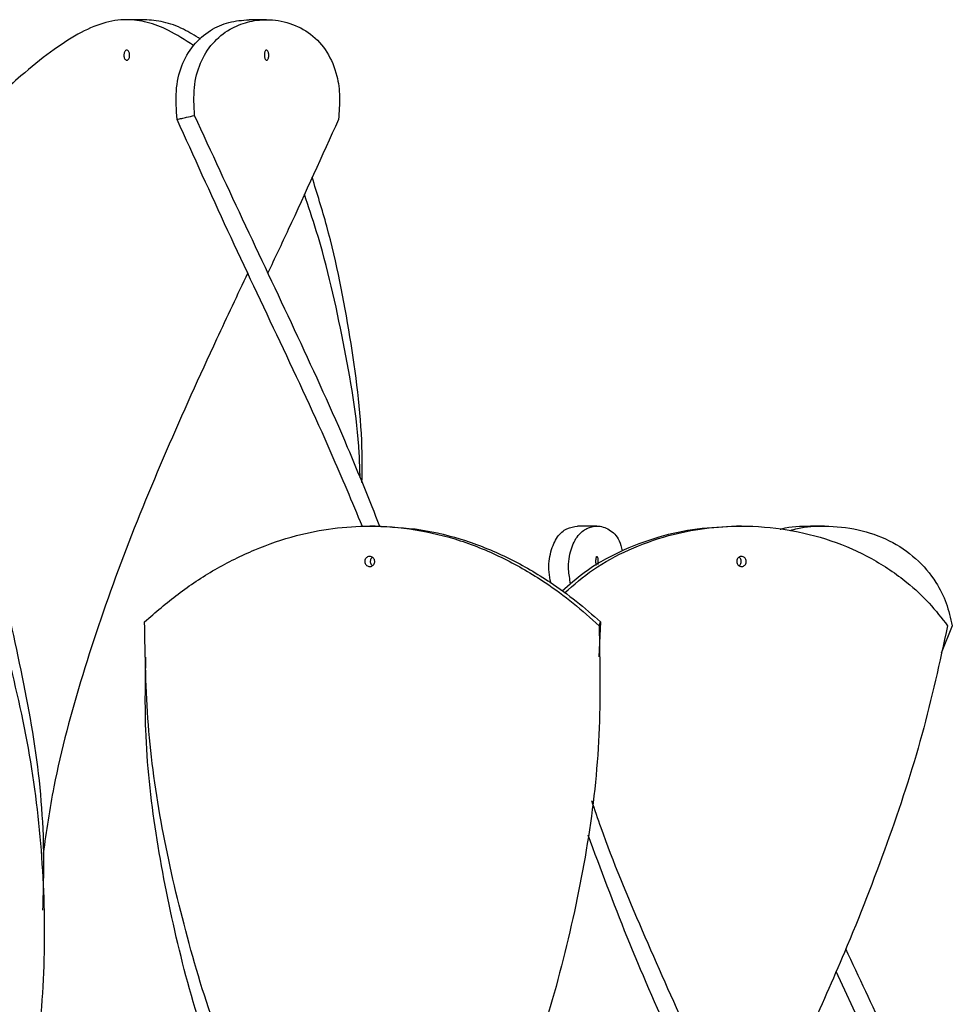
# Model space of a CAD drawing. Header units: millimetres. Extents: x 1128 to 3106, y 573 to 3385.
# Tile 16 of 44: x 1406 to 1499, y 2111 to 2208. Entities that reach past the tile are written whole.
import ezdxf

# ---------------------------------------------------------------- set-up
doc = ezdxf.new("R2010")
doc.units = ezdxf.units.MM

msp = doc.modelspace()

# ---------------------------------------------------------------- linework, layer by layer
at = {"color": 7, "linetype": 'Continuous', "lineweight": 25}
for p, q in [((1418.755, 2208.151), (1417.023, 2208.151)), ((1430.831, 2208.151), (1429.099, 2208.151)), ((1441.564, 2158.151), (1441.029, 2158.151)), ((1463.47, 2158.151), (1461.543, 2158.151)), ((1477.754, 2158.151), (1477.254, 2158.151)), ((1485.968, 2158.151), (1484.566, 2158.151)), ((1463.81, 2148.693), (1463.67, 2145.223)), ((1498.582, 2148.298), (1497.476, 2145.591)), ((1418.797, 2145.218), (1418.797, 2145.218)), ((1463.797, 2145.218), (1463.797, 2145.218)), ((1408.848, 2120.218), (1408.848, 2120.218)), ((1490.012, 2107.953), (1487.099, 2114.183))]:
    msp.add_line(p, q, dxfattribs=at)
at = {"color": 7, "linetype": 'Continuous', "lineweight": 25, "flags": 128}
for points in [[(1428.965, 2183.151), (1428.965, 2183.151), (1428.965, 2183.151)], [(1430.965, 2183.151), (1430.965, 2183.151), (1430.965, 2183.151)]]:
    msp.add_lwpolyline(points, dxfattribs=at)
at = {"color": 7, "linetype": 'Continuous', "lineweight": 25}
for points, knots in [([(1423.62, 2205.609), (1422.78, 2206.145), (1421.18, 2207.166), (1419.033, 2207.963), (1416.913, 2208.259), (1414.684, 2207.902), (1412.222, 2206.823), (1409.527, 2205.043), (1406.903, 2202.914), (1404.966, 2201.212), (1404.024, 2200.328), (1403.81, 2200.127)], [0, 0, 0, 0, 0.125357, 0.238929, 0.352537, 0.484749, 0.616883, 0.749762, 0.882603, 0.973276, 1, 1, 1, 1]), ([(1424.322, 2206.23), (1423.748, 2206.579), (1422.465, 2207.359), (1420.649, 2208.001), (1419.386, 2208.101), (1418.755, 2208.151)], [0, 0, 0, 0, 0.288227, 0.644066, 1, 1, 1, 1]), ([(1421.996, 2198.298), (1421.929, 2199.255), (1421.794, 2201.168), (1422.361, 2203.659), (1423.533, 2205.703), (1425.172, 2207.136), (1427.094, 2207.993), (1428.43, 2208.098), (1429.099, 2208.151)], [0, 0, 0, 0, 0.171835, 0.343547, 0.515712, 0.687949, 0.843948, 1, 1, 1, 1]), ([(1423.717, 2198.693), (1423.67, 2199.631), (1423.577, 2201.506), (1424.209, 2203.93), (1425.435, 2205.897), (1427.081, 2207.243), (1428.942, 2207.989), (1430.981, 2208.251), (1433.166, 2207.902), (1435.273, 2206.821), (1436.896, 2205.034), (1437.807, 2202.863), (1438.124, 2200.573), (1437.997, 2199.057), (1437.934, 2198.298)], [0, 0, 0, 0, 0.086356, 0.172655, 0.259128, 0.345641, 0.419944, 0.494267, 0.586216, 0.678112, 0.770517, 0.862897, 0.931435, 1, 1, 1, 1]), ([(1417.02, 2204.151), (1416.988, 2204.156), (1416.923, 2204.167), (1416.838, 2204.254), (1416.774, 2204.381), (1416.739, 2204.54), (1416.736, 2204.71), (1416.765, 2204.874), (1416.822, 2205.013), (1416.9, 2205.111), (1416.971, 2205.147), (1417.043, 2205.154), (1417.115, 2205.132), (1417.198, 2205.048), (1417.263, 2204.92), (1417.3, 2204.762), (1417.306, 2204.591), (1417.28, 2204.427), (1417.224, 2204.288), (1417.145, 2204.191), (1417.072, 2204.154), (1417.03, 2204.151), (1417.02, 2204.151)], [0, 0, 0, 0, 0.053913, 0.107831, 0.161621, 0.215199, 0.268652, 0.322118, 0.375687, 0.429375, 0.483148, 0.499999, 0.553808, 0.607619, 0.661402, 0.715112, 0.768711, 0.822201, 0.875649, 0.929185, 0.982917, 1, 1, 1, 1]), ([(1430.833, 2205.151), (1430.858, 2205.145), (1430.908, 2205.134), (1430.974, 2205.048), (1431.024, 2204.92), (1431.051, 2204.761), (1431.054, 2204.591), (1431.032, 2204.427), (1430.988, 2204.288), (1430.928, 2204.19), (1430.873, 2204.155), (1430.818, 2204.148), (1430.762, 2204.17), (1430.697, 2204.253), (1430.647, 2204.382), (1430.618, 2204.54), (1430.612, 2204.71), (1430.631, 2204.874), (1430.674, 2205.013), (1430.736, 2205.111), (1430.792, 2205.148), (1430.825, 2205.15), (1430.833, 2205.151)], [0, 0, 0, 0, 0.05381, 0.10762, 0.161404, 0.215113, 0.268713, 0.322202, 0.37565, 0.429186, 0.482918, 0.500001, 0.553914, 0.607832, 0.661623, 0.7152, 0.768653, 0.822119, 0.875689, 0.929376, 0.98315, 1, 1, 1, 1]), ([(1421.996, 2198.298), (1422.151, 2198.336), (1422.46, 2198.41), (1423.034, 2198.543), (1423.453, 2198.635), (1423.717, 2198.693)], [0, 0, 0, 0, 0.26989, 0.53978, 1, 1, 1, 1]), ([(1440.31, 2158.103), (1439.299, 2160.519), (1436.756, 2166.595), (1432.189, 2176.333), (1426.967, 2187.317), (1423.653, 2194.638), (1421.996, 2198.298)], [0, 0, 0, 0, 0.1802522, 0.4535424, 0.7267884, 1, 1, 1, 1]), ([(1442.035, 2158.112), (1440.993, 2160.715), (1438.494, 2166.96), (1433.944, 2176.846), (1428.766, 2187.77), (1425.4, 2195.052), (1423.717, 2198.693)], [0, 0, 0, 0, 0.192418, 0.461633, 0.730843, 1, 1, 1, 1]), ([(1437.934, 2198.298), (1436.301, 2194.68), (1434.023, 2189.631), (1431.637, 2184.582), (1430.962, 2183.152)], [0, 0, 0, 0, 0.716779, 1, 1, 1, 1]), ([(1440.26, 2162.456), (1440.272, 2163.611), (1440.319, 2168.408), (1439.165, 2176.846), (1437.473, 2185.738), (1435.834, 2190.987), (1435.332, 2192.595)], [0, 0, 0, 0, 0.11495, 0.477438, 0.839918, 1, 1, 1, 1]), ([(1440.076, 2162.908), (1440.052, 2163.722), (1439.924, 2168.197), (1438.484, 2176.333), (1436.612, 2184.856), (1434.971, 2189.718), (1434.566, 2190.918)], [0, 0, 0, 0, 0.0871327, 0.4793164, 0.8714367, 1, 1, 1, 1]), ([(1428.972, 2183.147), (1427.941, 2180.964), (1425.172, 2175.097), (1420.847, 2165.546), (1416.304, 2154.498), (1412.54, 2143.45), (1409.932, 2133.894), (1409.077, 2128.021), (1408.758, 2125.83)], [0, 0, 0, 0, 0.114294, 0.307088, 0.499843, 0.692587, 0.885351, 1, 1, 1, 1]), ([(1418.784, 2148.693), (1419.862, 2149.631), (1422.019, 2151.506), (1425.705, 2153.93), (1429.646, 2155.897), (1433.576, 2157.243), (1437.387, 2157.989), (1441.317, 2158.251), (1445.536, 2157.902), (1449.997, 2156.821), (1454.324, 2155.034), (1458.053, 2152.863), (1461.178, 2150.573), (1462.849, 2149.057), (1463.685, 2148.298)], [0, 0, 0, 0, 0.086356, 0.172655, 0.259128, 0.345641, 0.419944, 0.494267, 0.586216, 0.678112, 0.770517, 0.862897, 0.931435, 1, 1, 1, 1]), ([(1441.564, 2158.151), (1443.065, 2158.079), (1446.066, 2157.936), (1450.522, 2156.815), (1454.846, 2155.043), (1458.492, 2152.921), (1461.474, 2150.758), (1463.031, 2149.382), (1463.81, 2148.693)], [0, 0, 0, 0, 0.185837, 0.371564, 0.55834, 0.745062, 0.872512, 1, 1, 1, 1]), ([(1458.908, 2152.565), (1458.846, 2152.912), (1458.632, 2154.105), (1458.876, 2155.687), (1459.504, 2157.14), (1460.472, 2157.992), (1461.186, 2158.098), (1461.543, 2158.151)], [0, 0, 0, 0, 0.097016, 0.333838, 0.570758, 0.785343, 1, 1, 1, 1]), ([(1460.034, 2151.745), (1460.74, 2152.377), (1462.4, 2153.863), (1465.668, 2155.695), (1469.45, 2157.138), (1473.369, 2157.992), (1475.959, 2158.098), (1477.254, 2158.151)], [0, 0, 0, 0, 0.16252, 0.382163, 0.601896, 0.800915, 1, 1, 1, 1]), ([(1460.278, 2151.567), (1461.191, 2152.358), (1463.068, 2153.984), (1466.589, 2155.891), (1470.323, 2157.244), (1474.095, 2157.989), (1478.043, 2158.251), (1482.281, 2157.902), (1486.656, 2156.821), (1490.683, 2155.034), (1493.901, 2152.863), (1496.367, 2150.573), (1497.534, 2149.057), (1498.118, 2148.298)], [0, 0, 0, 0, 0.089965, 0.18508, 0.280239, 0.361969, 0.443721, 0.54486, 0.645941, 0.747581, 0.849194, 0.924582, 1, 1, 1, 1]), ([(1460.867, 2152.443), (1460.787, 2152.926), (1460.568, 2154.238), (1460.854, 2155.885), (1461.518, 2157.246), (1462.46, 2157.988), (1463.553, 2158.255), (1464.702, 2157.883), (1465.641, 2157.034), (1465.882, 2156.057), (1465.969, 2155.702)], [0, 0, 0, 0, 0.08293, 0.225082, 0.3673, 0.489447, 0.611627, 0.762783, 0.91385, 1, 1, 1, 1]), ([(1481.584, 2157.839), (1481.632, 2157.853), (1482.576, 2158.138), (1483.597, 2158.144), (1484.566, 2158.151)], [0, 0, 0, 0, 0.0505, 1, 1, 1, 1]), ([(1482.558, 2157.709), (1482.801, 2157.781), (1483.891, 2158.104), (1486.191, 2158.223), (1489.299, 2157.91), (1492.42, 2156.819), (1495.066, 2155.035), (1496.912, 2152.863), (1498.059, 2150.573), (1498.408, 2149.057), (1498.582, 2148.298)], [0, 0, 0, 0, 0.0354591, 0.1590467, 0.3119438, 0.4647521, 0.6184062, 0.7720193, 0.8859875, 1, 1, 1, 1]), ([(1441.029, 2155.151), (1441.084, 2155.145), (1441.194, 2155.134), (1441.341, 2155.048), (1441.453, 2154.92), (1441.517, 2154.761), (1441.526, 2154.591), (1441.479, 2154.427), (1441.381, 2154.288), (1441.244, 2154.19), (1441.118, 2154.155), (1440.991, 2154.148), (1440.861, 2154.17), (1440.714, 2154.253), (1440.602, 2154.382), (1440.539, 2154.54), (1440.531, 2154.71), (1440.579, 2154.874), (1440.677, 2155.013), (1440.814, 2155.111), (1440.939, 2155.148), (1441.011, 2155.15), (1441.029, 2155.151)], [0, 0, 0, 0, 0.05381, 0.10762, 0.161404, 0.215113, 0.268713, 0.322202, 0.37565, 0.429186, 0.482918, 0.500001, 0.553914, 0.607832, 0.661623, 0.7152, 0.768653, 0.822119, 0.875689, 0.929376, 0.98315, 1, 1, 1, 1]), ([(1441.297, 2155.063), (1441.284, 2155.056), (1441.221, 2155.023), (1441.142, 2154.918), (1441.076, 2154.762), (1441.067, 2154.59), (1441.115, 2154.428), (1441.196, 2154.304), (1441.27, 2154.257), (1441.297, 2154.24)], [0, 0, 0, 0, 0.046099, 0.217701, 0.389067, 0.560083, 0.730747, 0.901281, 1, 1, 1, 1]), ([(1463.412, 2154.27), (1463.405, 2154.307), (1463.39, 2154.383), (1463.376, 2154.541), (1463.372, 2154.71), (1463.38, 2154.874), (1463.399, 2155.013), (1463.427, 2155.111), (1463.453, 2155.148), (1463.468, 2155.15), (1463.472, 2155.151)], [0, 0, 0, 0, 0.128651, 0.266617, 0.404264, 0.541943, 0.679888, 0.818138, 0.956609, 1, 1, 1, 1]), ([(1463.472, 2155.151), (1463.483, 2155.145), (1463.507, 2155.134), (1463.537, 2155.048), (1463.56, 2154.92), (1463.571, 2154.761), (1463.571, 2154.592), (1463.563, 2154.445), (1463.552, 2154.375), (1463.547, 2154.348)], [0, 0, 0, 0, 0.151642, 0.303286, 0.454853, 0.606212, 0.757262, 0.908, 1, 1, 1, 1]), ([(1477.754, 2155.151), (1477.808, 2155.145), (1477.915, 2155.134), (1478.058, 2155.048), (1478.166, 2154.92), (1478.227, 2154.761), (1478.235, 2154.591), (1478.189, 2154.427), (1478.094, 2154.288), (1477.962, 2154.19), (1477.841, 2154.155), (1477.719, 2154.148), (1477.595, 2154.17), (1477.452, 2154.253), (1477.344, 2154.382), (1477.282, 2154.54), (1477.274, 2154.71), (1477.319, 2154.874), (1477.413, 2155.013), (1477.546, 2155.111), (1477.668, 2155.148), (1477.738, 2155.15), (1477.754, 2155.151)], [0, 0, 0, 0, 0.05381, 0.10762, 0.161404, 0.215113, 0.268713, 0.322202, 0.37565, 0.429186, 0.482918, 0.500001, 0.553914, 0.607832, 0.661623, 0.7152, 0.768653, 0.822119, 0.875689, 0.929376, 0.98315, 1, 1, 1, 1]), ([(1477.504, 2154.234), (1477.519, 2154.242), (1477.583, 2154.276), (1477.662, 2154.384), (1477.725, 2154.539), (1477.734, 2154.711), (1477.688, 2154.873), (1477.608, 2155), (1477.533, 2155.049), (1477.504, 2155.068)], [0, 0, 0, 0, 0.055327, 0.223325, 0.390658, 0.557603, 0.724587, 0.891894, 1, 1, 1, 1]), ([(1405.525, 2148.693), (1406.317, 2145.06), (1407.903, 2137.793), (1408.915, 2128.302), (1408.765, 2122.443), (1408.708, 2120.219)], [0, 0, 0, 0, 0.382786, 0.76565, 1, 1, 1, 1]), ([(1427.012, 2105.309), (1426.665, 2106.213), (1425.019, 2110.507), (1422.73, 2118.19), (1420.377, 2128.358), (1418.945, 2138.526), (1418.838, 2145.304), (1418.784, 2148.693)], [0, 0, 0, 0, 0.062549, 0.296922, 0.531247, 0.765661, 1, 1, 1, 1]), ([(1463.81, 2148.693), (1463.798, 2148.659), (1463.773, 2148.592), (1463.73, 2148.462), (1463.703, 2148.362), (1463.685, 2148.298)], [0, 0, 0, 0, 0.269889, 0.539779, 1, 1, 1, 1]), ([(1404.512, 2148.298), (1405.422, 2144.717), (1407.243, 2137.552), (1408.673, 2126.805), (1409.044, 2116.057), (1408.247, 2105.31), (1406.369, 2094.564), (1403.466, 2084.02), (1401.147, 2076.982), (1399.745, 2073.526), (1399.714, 2073.448)], [0, 0, 0, 0, 0.143563, 0.287156, 0.430754, 0.574318, 0.717889, 0.861498, 0.99687, 1, 1, 1, 1]), ([(1463.685, 2148.298), (1463.759, 2144.717), (1463.906, 2137.552), (1462.695, 2126.805), (1460.437, 2116.057), (1458.054, 2107.692), (1456.248, 2102.91), (1455.795, 2101.709)], [0, 0, 0, 0, 0.230647, 0.461343, 0.692048, 0.922698, 1, 1, 1, 1]), ([(1498.118, 2148.298), (1497.336, 2144.717), (1495.774, 2137.552), (1492.22, 2126.805), (1488.382, 2116.931), (1485.566, 2110.641), (1484.354, 2107.934)], [0, 0, 0, 0, 0.2662145, 0.5324852, 0.7987663, 1, 1, 1, 1]), ([(1425.789, 2104.559), (1425.455, 2105.482), (1423.884, 2109.819), (1421.795, 2117.57), (1419.768, 2127.813), (1418.755, 2137.029), (1418.862, 2142.831), (1418.906, 2145.218)], [0, 0, 0, 0, 0.068097, 0.32, 0.5719, 0.82388, 1, 1, 1, 1]), ([(1474.989, 2102.712), (1474.155, 2104.482), (1471.726, 2109.642), (1467.944, 2118.19), (1464.706, 2125.853), (1463.268, 2130.128), (1462.97, 2131.014)], [0, 0, 0, 0, 0.187632, 0.54691, 0.906114, 1, 1, 1, 1]), ([(1473.816, 2100.997), (1472.833, 2103.107), (1470.261, 2108.632), (1466.374, 2117.505), (1463.855, 2124.269), (1462.607, 2127.619)], [0, 0, 0, 0, 0.237807, 0.622533, 1, 1, 1, 1]), ([(1492.084, 2107.641), (1492.029, 2107.768), (1490.77, 2110.685), (1489.381, 2113.602), (1488.052, 2116.391)], [0, 0, 0, 0, 0.043624, 1, 1, 1, 1])]:
    msp.add_open_spline(points, degree=3, knots=knots, dxfattribs=at)

doc.saveas('drawing.dxf')
